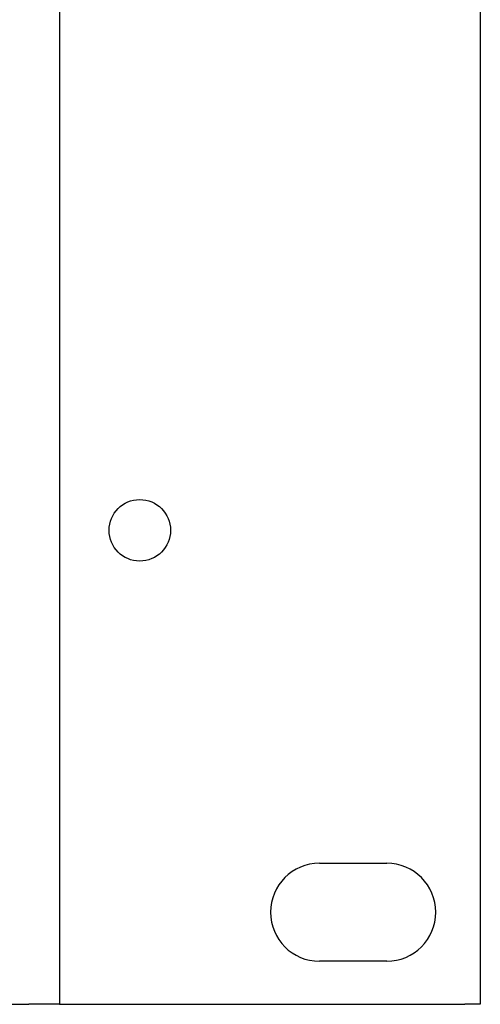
# Model space of a CAD drawing. Header units: millimetres. Extents: x 64 to 1798, y 64 to 1375.
# Tile 32 of 60: x 655 to 685, y 1153 to 1217. Entities that reach past the tile are written whole.
import ezdxf

# ---------------------------------------------------------------- set-up
doc = ezdxf.new("R2010")
doc.units = ezdxf.units.MM
doc.header["$LTSCALE"] = 6.666667
doc.layers.add('Visible (ANSI)', color=7, linetype='Continuous', lineweight=25)

msp = doc.modelspace()

# ---------------------------------------------------------------- linework, layer by layer
at = {"layer": 'Visible (ANSI)'}
for p, q in [((657.3895, 1285.5869), (657.3895, 1152.9989)), ((684.6945, 1285.5869), (684.6945, 1152.9989)), ((674.2545, 1162.1429), (678.6245, 1162.1429)), ((678.6245, 1155.7929), (674.2545, 1155.7929)), ((654.2145, 1152.9989), (655.3895, 1152.9989)), ((657.3895, 1152.9989), (655.3895, 1152.9989)), ((657.3895, 1152.9989), (658.3895, 1152.9989)), ((658.3895, 1152.9989), (683.6945, 1152.9989)), ((684.6945, 1152.9989), (683.6945, 1152.9989))]:
    msp.add_line(p, q, dxfattribs=at)
msp.add_circle((662.5965, 1183.7329), 1.9939, dxfattribs=at)
for centre, start, end in [((674.2545, 1158.9679), 90, 270), ((678.6245, 1158.9679), 270, 90)]:
    msp.add_arc(centre, 3.175, start, end, dxfattribs=at)

doc.saveas('drawing.dxf')
